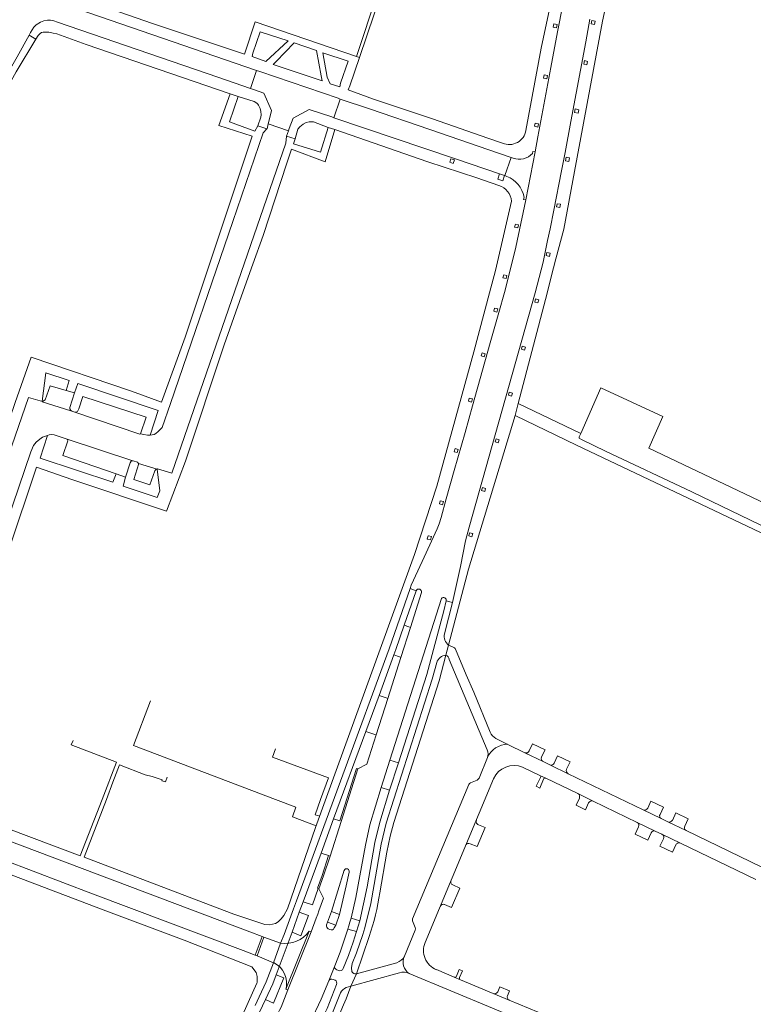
# Model space of a CAD drawing. Extents: x 145000 to 155000, y 457500 to 470000.
# Tile 149 of 256: x 154150 to 154362, y 460941 to 461225. Entities that reach past the tile are written whole.
import ezdxf

# ---------------------------------------------------------------- set-up
doc = ezdxf.new("R2010")
doc.units = 0
doc.header["$LTSCALE"] = 0.2
doc.header["$MEASUREMENT"] = 0
doc.layers.add('kant verharding', color=252, linetype='Continuous', lineweight=0)

msp = doc.modelspace()

# ---------------------------------------------------------------- linework, layer by layer
at = {"layer": 'kant verharding', "lineweight": 0}
for p, q in [((154315, 461225.57), (154314.73, 461223.93)), ((154313.81, 461219), (154314.73, 461223.93)), ((154154.72, 461219.76), (154152.77, 461220.93)), ((154303.74, 461211.62), (154305.68, 461221.92)), ((154313.81, 461219), (154309.53, 461195.96)), ((154248.4, 461214.49), (154247.52, 461214.78)), ((154303.74, 461211.62), (154299.94, 461191.55)), ((154218.56, 461210.78), (154216.88, 461205.52)), ((154219.58, 461210.44), (154218.56, 461210.78)), ((154242.15, 461202.72), (154219.58, 461210.44)), ((154210.96, 461204.02), (154213.23, 461203.25)), ((154217.74, 461205.23), (154216.88, 461205.52)), ((154242.79, 461202.5), (154240.97, 461197.1)), ((154242.79, 461202.5), (154242.15, 461202.72)), ((154240.97, 461197.1), (154240.32, 461197.32)), ((154221.55, 461193.84), (154218.93, 461194.72)), ((154221.97, 461195.33), (154222.15, 461196.04)), ((154221.97, 461195.33), (154227.78, 461193.3)), ((154239.31, 461194.31), (154241.26, 461193.72)), ((154276.13, 461185.23), (154240.97, 461197.1)), ((154307.85, 461187.02), (154309.53, 461195.96)), ((154227.78, 461193.3), (154227.22, 461191.77)), ((154229.73, 461191.04), (154227.22, 461191.77)), ((154228.04, 461194.01), (154227.78, 461193.3)), ((154299.94, 461191.55), (154299.15, 461187.27)), ((154285.52, 461191.17), (154289.76, 461189.74)), ((154292.22, 461185.62), (154285.74, 461187.8)), ((154296.44, 461173.35), (154299.15, 461187.27)), ((154227.34, 461183.99), (154220.46, 461163.08)), ((154276.13, 461185.23), (154288.88, 461180.88)), ((154290.45, 461180.35), (154292.22, 461185.62)), ((154292.8, 461185.45), (154292.22, 461185.62)), ((154290.29, 461180.37), (154288.88, 461180.88)), ((154290.29, 461180.37), (154290.45, 461180.35)), ((154290.45, 461180.35), (154291.02, 461180.12)), ((154288.68, 461177.47), (154282.29, 461179.72)), ((154296.08, 461171.57), (154293.57, 461159.66)), ((154296.44, 461173.35), (154296.08, 461171.57)), ((154303.52, 461165.02), (154304.58, 461170.42)), ((154291.7, 461151.87), (154293.57, 461159.66)), ((154286.2, 461132.07), (154288.67, 461140.83)), ((154286.2, 461132.07), (154281.08, 461113.86)), ((154163.47, 461118.29), (154165.96, 461117.57)), ((154278.89, 461106.15), (154281.08, 461113.86)), ((154293.38, 461111.01), (154294.22, 461114.45)), ((154312.38, 461105.86), (154294.22, 461114.45)), ((154278.89, 461106.15), (154275.79, 461095.12)), ((154163.53, 461104.31), (154182.8, 461097.91)), ((154182.8, 461097.91), (154182.91, 461097.92)), ((154182.91, 461097.92), (154182.8, 461097.91)), ((154184.45, 461097.18), (154189.81, 461095.55)), ((154273.47, 461086.93), (154275.79, 461095.12)), ((154180.69, 461093.2), (154177.95, 461094.14)), ((154267.09, 461070.12), (154266.47, 461068.83)), ((154263.35, 461061.99), (154266.47, 461068.83)), ((154275.3, 461056.99), (154277.57, 461067.37)), ((154263.35, 461061.99), (154263, 461060.97)), ((154264.79, 461060.35), (154263, 461060.97)), ((154257.18, 461011.43), (154272.1, 461058.13)), ((154264.79, 461060.35), (154261.3, 461050.39)), ((154263.08, 461049.78), (154266.29, 461059.85)), ((154272.92, 461047.88), (154275.3, 461056.99)), ((154273.45, 461057.44), (154275.3, 461056.99)), ((154263.08, 461049.78), (154260.35, 461041.11)), ((154262.65, 461049.91), (154261.3, 461050.39)), ((154262.65, 461049.91), (154263.08, 461049.78)), ((154273.36, 461041.71), (154274.15, 461044.67)), ((154274.15, 461044.67), (154275.49, 461044.1)), ((154276.1, 461043.5), (154279.18, 461036.04)), ((154258.28, 461041.82), (154254.01, 461030.08)), ((154256.53, 461029.26), (154260.35, 461041.11)), ((154259.9, 461041.28), (154258.28, 461041.82)), ((154260.35, 461041.11), (154259.9, 461041.28)), ((154285.3, 461014.35), (154274.33, 461040.54)), ((154279.18, 461036.04), (154281.39, 461031.03)), ((154254.01, 461030.08), (154250.17, 461019.71)), ((154256.53, 461029.26), (154253.19, 461018.72)), ((154256.12, 461029.39), (154254.01, 461030.08)), ((154256.12, 461029.39), (154256.53, 461029.26)), ((154281.39, 461031.03), (154286.18, 461019.49)), ((154250.17, 461019.71), (154240.89, 460994.42)), ((154252.79, 461018.82), (154250.17, 461019.71)), ((154250.48, 461010.27), (154253.19, 461018.72)), ((154253.19, 461018.72), (154252.79, 461018.82)), ((154287.84, 461017.7), (154291.28, 461015.97)), ((154296.15, 461013.56), (154291.28, 461015.97)), ((154297.47, 461014.1), (154298.44, 461016.11)), ((154302.08, 461014.37), (154298.44, 461016.11)), ((154285.35, 461012.13), (154282.99, 461006.17)), ((154296.15, 461013.56), (154301.51, 461010.99)), ((154301.04, 461012.31), (154302.08, 461014.37)), ((154304.66, 461010.57), (154305.63, 461012.68)), ((154309.27, 461010.92), (154305.63, 461012.68)), ((154247.9, 461008.93), (154250.48, 461010.27)), ((154254.67, 461003.49), (154257.18, 461011.43)), ((154259.63, 461010.66), (154257.07, 461002.7)), ((154259.63, 461010.66), (154257.18, 461011.43)), ((154295.56, 461009.39), (154300.73, 461006.9)), ((154303.59, 461009.97), (154301.51, 461010.99)), ((154303.59, 461009.97), (154308.74, 461007.48)), ((154308.25, 461008.79), (154309.27, 461010.92)), ((154243.06, 460993.7), (154247.9, 461008.93)), ((154300.73, 461006.42), (154299.42, 461003.84)), ((154302.27, 461006.17), (154300.73, 461006.9)), ((154330.38, 460997.05), (154308.74, 461007.48)), ((154267.36, 460958.71), (154287.15, 461005.98)), ((154299.42, 461003.84), (154300.49, 461003.32)), ((154301.61, 461005.94), (154300.49, 461003.32)), ((154302.27, 461006.17), (154311.51, 461001.79)), ((154257.07, 461002.7), (154254.67, 461003.49)), ((154315.96, 460999.57), (154311.51, 461001.79)), ((154311.96, 461000.41), (154311, 460998.39)), ((154311, 460998.39), (154313.72, 460997.06)), ((154314.64, 460999.06), (154313.72, 460997.06)), ((154315.96, 460999.57), (154328.73, 460993.41)), ((154331.73, 460997.5), (154332.63, 460999.56)), ((154336.27, 460997.81), (154332.63, 460999.56)), ((154330.38, 460997.05), (154335.64, 460994.5)), ((154335.3, 460995.71), (154336.27, 460997.81)), ((154338.9, 460994), (154339.87, 460996.17)), ((154343.45, 460994.39), (154339.87, 460996.17)), ((154240.89, 460994.42), (154237.3, 460984.51)), ((154243.06, 460993.7), (154239.84, 460983.67)), ((154240.89, 460994.42), (154242.63, 460993.87)), ((154282.8, 460992.72), (154284.67, 460991.94)), ((154333.93, 460990.89), (154328.73, 460993.41)), ((154337.59, 460993.6), (154335.64, 460994.5)), ((154337.59, 460993.6), (154342.89, 460991.05)), ((154342.49, 460992.35), (154343.45, 460994.39)), ((154282.41, 460986.45), (154284.67, 460991.94)), ((154329.08, 460992.15), (154328.09, 460990.04)), ((154328.09, 460990.04), (154331.73, 460988.26)), ((154332.7, 460990.38), (154331.73, 460988.26)), ((154333.93, 460990.89), (154335.85, 460989.98)), ((154341.24, 460987.4), (154335.85, 460989.98)), ((154364.58, 460980.59), (154342.89, 460991.05)), ((154282.41, 460986.45), (154280.38, 460987.25)), ((154335.28, 460986.57), (154336.3, 460988.66)), ((154335.28, 460986.57), (154338.9, 460984.78)), ((154339.88, 460986.9), (154338.9, 460984.78)), ((154341.24, 460987.4), (154363, 460976.91)), ((154237.3, 460984.51), (154232.05, 460970.47)), ((154239.4, 460983.82), (154237.3, 460984.51)), ((154239.4, 460983.82), (154239.84, 460983.67)), ((154243.96, 460979.55), (154240.26, 460967.61)), ((154275.32, 460975.32), (154277.34, 460974.37)), ((154236.65, 460974.21), (154236.42, 460974.3)), ((154237.93, 460971.53), (154236.65, 460974.21)), ((154274.94, 460968.83), (154277.34, 460974.37)), ((154229.29, 460968.44), (154230.13, 460970.76)), ((154232.05, 460970.47), (154230.94, 460967.44)), ((154274.94, 460968.83), (154273, 460969.69)), ((154226.53, 460960.97), (154229.29, 460968.44)), ((154228.9, 460961.65), (154230.94, 460967.44)), ((154230.94, 460967.44), (154233.62, 460966.52)), ((154240.26, 460967.61), (154239.14, 460964.55)), ((154240.26, 460967.61), (154242.56, 460966.78)), ((154241.49, 460963.71), (154242.56, 460966.78)), ((154235.84, 460965.72), (154234.41, 460961.79)), ((154239.14, 460964.55), (154238.83, 460963.77)), ((154241.49, 460963.71), (154239.14, 460964.55)), ((154248.46, 460964.91), (154245.96, 460965.68)), ((154248.46, 460964.91), (154247.54, 460961.84)), ((154216.65, 460961.78), (154220.17, 460960.45)), ((154228.9, 460961.65), (154224.3, 460949.34)), ((154225.49, 460958.52), (154226.53, 460960.97)), ((154233.84, 460961.97), (154227.1, 460945.2)), ((154227.64, 460945), (154234.41, 460961.79)), ((154234.41, 460961.79), (154233.84, 460961.97)), ((154239.33, 460962.62), (154239.76, 460962.43)), ((154241.07, 460962.89), (154241.49, 460963.71)), ((154245.03, 460962.57), (154247.54, 460961.84)), ((154249.9, 460962.9), (154249.6, 460961.96)), ((154264.51, 460962.26), (154261.37, 460954.74)), ((154220.17, 460960.45), (154218.22, 460955.05)), ((154220.72, 460960.27), (154218.74, 460954.83)), ((154220.17, 460960.45), (154220.72, 460960.27)), ((154220.72, 460960.27), (154225.49, 460958.52)), ((154225.49, 460958.52), (154223.52, 460952.86)), ((154247.48, 460949.63), (154251.18, 460960.38)), ((154218.22, 460955.05), (154214.69, 460956.36)), ((154218.74, 460954.83), (154218.22, 460955.05)), ((154223.52, 460952.86), (154218.74, 460954.83)), ((154259.13, 460952.85), (154247.48, 460949.63)), ((154241.19, 460951.93), (154239.46, 460947.57)), ((154241.8, 460950.77), (154242.32, 460950.58)), ((154259.91, 460949.94), (154245.82, 460946.05)), ((154245.82, 460946.05), (154247.48, 460949.63)), ((154298.86, 460934.7), (154262.77, 460949.71)), ((154275.78, 460948.66), (154270.6, 460950.84)), ((154276.4, 460948.94), (154277.2, 460950.89)), ((154278.13, 460950.46), (154277.2, 460950.89)), ((154277.33, 460948.58), (154278.13, 460950.46)), ((154241.28, 460947.82), (154240.77, 460948.03)), ((154275.78, 460948.66), (154277.58, 460947.9)), ((154286.99, 460943.93), (154277.58, 460947.9)), ((154227.1, 460945.2), (154227.64, 460945)), ((154244.55, 460945.68), (154245.82, 460946.05)), ((154286.99, 460943.93), (154291.7, 460942.01)), ((154288.36, 460944.46), (154288.95, 460945.87)), ((154291.75, 460944.69), (154288.95, 460945.87)), ((154291.15, 460943.32), (154291.75, 460944.69)), ((154218.14, 460940.49), (154219.3, 460942.95)), ((154218.51, 460936.57), (154221.17, 460942.19)), ((154300.07, 460938.51), (154291.7, 460942.01))]:
    msp.add_line(p, q, dxfattribs=at)
at = {"layer": 'kant verharding', "lineweight": 0, "flags": 128}
for points in [[(154294.22, 461114.45), (154302.63, 461146.43), (154303.79, 461151.11), (154305.17, 461156.29), (154307.43, 461164.85), (154310.6, 461181.55), (154318.62, 461224.98), (154321.93, 461240.18), (154322.74, 461243.08)], [(154296.5, 461193.42), (154300.95, 461217.23), (154306.48, 461243.43), (154306.5, 461244.1), (154306.37, 461245.04)], [(154308.63, 461244.67), (154308.25, 461238.71), (154307.81, 461234.21), (154307.18, 461229.76), (154305.68, 461221.92)], [(154218.56, 461210.78), (154164.19, 461229.48), (154162.98, 461230.05), (154162.06, 461230.74), (154161.62, 461231.5), (154161.33, 461232.27), (154161.12, 461233.14), (154161.03, 461234.24), (154161.13, 461235.31), (154162.45, 461237.91), (154163.23, 461239.26)], [(154247.52, 461214.78), (154218.17, 461224.83), (154215.1, 461215.42), (154188.48, 461224.35), (154174.36, 461229.24), (154167.06, 461232.1), (154166.34, 461232.67), (154165.73, 461233.32), (154165.42, 461233.84), (154164.98, 461235.26), (154165.14, 461236.22), (154165.96, 461237.75)], [(154247.52, 461214.78), (154253.52, 461232.9), (154247.49, 461234.99), (154243.41, 461236.3), (154242.08, 461236.76), (154242.41, 461237.64), (154253.13, 461234.01), (154254.76, 461233.4), (154248.4, 461214.49)], [(154216.88, 461205.52), (154207.43, 461208.81), (154161.05, 461224.76), (154159.93, 461225.09), (154158.99, 461225.26), (154158.07, 461225.29), (154157.02, 461225.08), (154156.13, 461224.7), (154154.86, 461223.97), (154154.16, 461223.23), (154153.21, 461221.72), (154152.77, 461220.93)], [(154305.32, 461223.09), (154305.51, 461224.03), (154304.57, 461224.22), (154304.37, 461223.25), (154305.32, 461223.09)], [(154316.34, 461224.04), (154315.34, 461224.21), (154315.53, 461225.2), (154316.49, 461225), (154316.34, 461224.04)], [(154152.77, 461220.93), (154149.32, 461214.68), (154142.58, 461203.01), (154132.41, 461186.14), (154121.02, 461169.06), (154113.84, 461158.68), (154102.06, 461142.71), (154091.13, 461128.81), (154078.06, 461113.26), (154065.4, 461099.09), (154050.02, 461082.49), (154031.27, 461063.43), (154019.64, 461052.37)], [(154210.96, 461204.02), (154169.28, 461218.23), (154160.85, 461221.31), (154159.76, 461221.57), (154158.46, 461221.78), (154156.91, 461221.81), (154156.37, 461221.72), (154155.96, 461221.46), (154155.38, 461220.86), (154154.72, 461219.76)], [(154217.54, 461215.8), (154219.6, 461221.94), (154227.74, 461219.31), (154221.25, 461213.3), (154217.3, 461214.78), (154217.54, 461215.8)], [(154154.72, 461219.76), (154149.03, 461210.34), (154140.17, 461194.58), (154135.07, 461186.16), (154126.05, 461172.34), (154108.44, 461147.66), (154103.72, 461141.22), (154097.56, 461133.3), (154072.98, 461104.27), (154068.66, 461099.28), (154060.68, 461090.59), (154034.43, 461063.19), (154024.7, 461053.29), (154022.29, 461050.96), (154021.67, 461050.24)], [(154224.24, 461213.36), (154229.43, 461218.77), (154235.93, 461216.56), (154237.25, 461209.16), (154237.58, 461207.75), (154223.4, 461212.49), (154224.24, 461213.36)], [(154239.03, 461208.79), (154237.73, 461215.88), (154245.06, 461213.48), (154242.89, 461207.1), (154242.64, 461206.03), (154239.85, 461206.92), (154239.03, 461208.79)], [(154285.52, 461191.17), (154269.49, 461196.74), (154252.42, 461202.49), (154245.04, 461205.15), (154245.59, 461206.29), (154248.4, 461214.49)], [(154313.23, 461212.62), (154314.17, 461212.43), (154314.36, 461213.39), (154313.41, 461213.63), (154313.23, 461212.62)], [(154302.55, 461208.35), (154301.58, 461208.55), (154301.79, 461209.49), (154302.73, 461209.29), (154302.55, 461208.35)], [(154210.96, 461204.02), (154207.7, 461194.82), (154217.27, 461191.73), (154197.89, 461133.63), (154191.13, 461114.91), (154182.43, 461118.05), (154153.35, 461127.89), (154148.77, 461114.78), (154141.27, 461092.96), (154137.18, 461080.53), (154118.13, 461024.53), (154113.29, 461010.45), (154112.25, 461008.76), (154112.07, 461008.58)], [(154213.23, 461203.25), (154210.73, 461195.91), (154218.07, 461193.23), (154218.93, 461194.72)], [(154218.93, 461194.72), (154219.79, 461197.24), (154219.89, 461197.89), (154219.81, 461198.85), (154219.63, 461199.72), (154219.13, 461200.76), (154218.92, 461201.06), (154218.62, 461201.35), (154217.91, 461201.76), (154213.23, 461203.25)], [(154222.15, 461196.04), (154222.94, 461199.19), (154220.7, 461204.2), (154217.74, 461205.23)], [(154285.74, 461187.8), (154268.75, 461193.67), (154251.3, 461199.65), (154242.79, 461202.5)], [(154240.32, 461197.32), (154233.79, 461199.5), (154229.16, 461197), (154228.04, 461194.01)], [(154310.59, 461198.65), (154311.57, 461198.46), (154311.77, 461199.41), (154310.79, 461199.62), (154310.59, 461198.65)], [(154221.55, 461193.84), (154221.62, 461193.91), (154221.97, 461195.33)], [(154229.73, 461191.04), (154229.3, 461189.53), (154237.11, 461187.14), (154239.31, 461194.31)], [(154239.31, 461194.31), (154235.05, 461195.88), (154234.63, 461195.91), (154233.81, 461195.89), (154232.9, 461195.68), (154232.07, 461195.21), (154231.07, 461194.5), (154230.51, 461193.75), (154229.73, 461191.04)], [(154299.91, 461194.38), (154298.98, 461194.61), (154299.15, 461195.5), (154300.1, 461195.37), (154299.91, 461194.38)], [(154187.79, 461105.36), (154188.94, 461105.54), (154189.5, 461105.8), (154190.15, 461106.36), (154191.27, 461107.56), (154193.67, 461114.5), (154211.76, 461167.07), (154220.49, 461192.75), (154221.55, 461193.84)], [(154227.22, 461191.77), (154227.04, 461189.77), (154212.26, 461147.08), (154194.11, 461094.37), (154189.98, 461095.58), (154189.81, 461095.55)], [(154227.34, 461183.99), (154228.69, 461187.96), (154238.42, 461184.32), (154241.26, 461193.72)], [(154241.26, 461193.72), (154268.16, 461184.35), (154282.29, 461179.72)], [(154299.15, 461187.27), (154298.54, 461187.37), (154298.42, 461186.78)], [(154307.85, 461187.02), (154306.82, 461181.71), (154304.58, 461170.42)], [(154275.83, 461184.88), (154274.82, 461185.22), (154274.53, 461184.21), (154275.48, 461183.87), (154275.83, 461184.88)], [(154308.91, 461184.46), (154307.95, 461184.68), (154308.14, 461185.65), (154309.08, 461185.5), (154308.91, 461184.46)], [(154288.88, 461180.88), (154288.38, 461179.31), (154289.79, 461178.85), (154290.29, 461180.37)], [(154227.53, 460968.42), (154235.67, 460991.94), (154264.31, 461070.85), (154270.75, 461090.64), (154281.43, 461129.4), (154285.97, 461146.45), (154287.75, 461152.91), (154292.33, 461173)], [(154295.97, 461174.17), (154295.84, 461173.46), (154296.44, 461173.35)], [(154306.28, 461171.15), (154305.38, 461171.35), (154305.56, 461172.24), (154306.47, 461172.07), (154306.28, 461171.15)], [(154293.46, 461166.33), (154294.38, 461166.14), (154294.17, 461165.25), (154293.24, 461165.44), (154293.46, 461166.33)], [(154124.12, 461004.59), (154124.26, 461005.29), (154130.98, 461025.67), (154139.82, 461052.08), (154146.82, 461071.87), (154154.96, 461096.08), (154165.14, 461092.54), (154192.52, 461083.38), (154198, 461097.85), (154209.26, 461131.49), (154214.25, 461145.59), (154217.53, 461154.72), (154220.46, 461163.08)], [(154303.52, 461165.02), (154302.76, 461161.58), (154301.45, 461155.37), (154299.2, 461146.49), (154280.05, 461078.75), (154279.05, 461074.81), (154277.57, 461067.37)], [(154302.39, 461157.23), (154302.58, 461158.15), (154303.54, 461157.96), (154303.33, 461157.01), (154302.39, 461157.23)], [(154291.7, 461151.87), (154290.31, 461146.57), (154288.67, 461140.83)], [(154290.77, 461150.59), (154289.86, 461150.78), (154290.08, 461151.67), (154290.97, 461151.47), (154290.77, 461150.59)], [(154299.98, 461143.57), (154299.08, 461143.81), (154299.3, 461144.7), (154300.24, 461144.5), (154299.98, 461143.57)], [(154287.18, 461141.17), (154287.44, 461142.08), (154288.34, 461141.81), (154288.09, 461140.92), (154287.18, 461141.17)], [(154284.46, 461128.02), (154283.53, 461128.22), (154283.81, 461129.15), (154284.73, 461128.88), (154284.46, 461128.02)], [(154296.12, 461129.88), (154295.23, 461130.15), (154295.46, 461131.05), (154296.4, 461130.82), (154296.12, 461129.88)], [(154163.47, 461118.29), (154164.39, 461121.09), (154157.61, 461123.39), (154156.55, 461115.14)], [(154115.5, 461008.35), (154129.85, 461050.07), (154141.95, 461085.45), (154152.6, 461116.25), (154156.71, 461115.1), (154157.4, 461115.55), (154158.93, 461119.61), (154163.47, 461118.29)], [(154165.96, 461117.57), (154164.58, 461113.34), (154164.6, 461112.91), (154164.88, 461112.46), (154165.11, 461112.33)], [(154165.96, 461117.57), (154166.86, 461120.24), (154190.13, 461112.48), (154187.79, 461105.36)], [(154292.36, 461116.59), (154291.45, 461116.87), (154291.68, 461117.72), (154292.62, 461117.5), (154292.36, 461116.59)], [(154436.99, 461062.01), (154434.6, 461061.45), (154431.64, 461061.1), (154429.76, 461060.94), (154426.14, 461060.85), (154424.03, 461060.85), (154421.97, 461060.96), (154419.73, 461061.29), (154415.45, 461062.34), (154413.9, 461062.9), (154403.68, 461067.76), (154365.92, 461085.44), (154332.08, 461101.6), (154336.13, 461110.77), (154318.21, 461119.02), (154312.38, 461105.86)], [(154165.11, 461112.33), (154164.86, 461112.35), (154156.61, 461114.99), (154156.71, 461115.1)], [(154165.11, 461112.33), (154165.27, 461112.22), (154165.78, 461112.09), (154166.3, 461112.03), (154166.79, 461112.17), (154167.2, 461112.96), (154168.3, 461116.55), (154186.61, 461110.51), (154185.05, 461105.75)], [(154280.77, 461114.9), (154279.87, 461115.16), (154280.11, 461116.07), (154281.01, 461115.81), (154280.77, 461114.9)], [(154165.78, 461112.09), (154184.84, 461105.66), (154185.05, 461105.75)], [(154274.15, 461044.67), (154279.9, 461066.6), (154293.38, 461111.01)], [(154293.38, 461111.01), (154311.11, 461102.46), (154409.89, 461055.61)], [(154158.14, 461105.27), (154156.7, 461104.75), (154155.89, 461104.22), (154154.85, 461103.29), (154154.11, 461102.39), (154153.34, 461100.54), (154134.08, 461044.38), (154125.79, 461020.05), (154121.3, 461006.37)], [(154158.14, 461105.27), (154155.98, 461098.72), (154177.06, 461091.72), (154177.95, 461094.14)], [(154163.53, 461104.31), (154160.05, 461105.46), (154159.4, 461105.5), (154158.55, 461105.4), (154158.14, 461105.27)], [(154177.95, 461094.14), (154162.51, 461099.47), (154164, 461103.72), (154163.89, 461104.05), (154163.53, 461104.31)], [(154185.05, 461105.75), (154185.96, 461105.49), (154187.04, 461105.31), (154187.79, 461105.36)], [(154288.52, 461103.11), (154287.64, 461103.39), (154287.9, 461104.28), (154288.8, 461104.03), (154288.52, 461103.11)], [(154312.38, 461105.86), (154311.95, 461104.88), (154311.95, 461104.47), (154312.54, 461104.12), (154319.51, 461100.74), (154344.47, 461088.97), (154367.09, 461078.08), (154392.36, 461066.25), (154406.83, 461059.35), (154411.08, 461057.47), (154413.53, 461056.54), (154417.92, 461055.25), (154421.31, 461054.74), (154422.77, 461054.73), (154424.32, 461054.79), (154428.68, 461054.76), (154433.2, 461055.13), (154436.92, 461055.89), (154438.46, 461056.28), (154440.2, 461056.83), (154441.33, 461057.27), (154443.38, 461057.48), (154444.32, 461057.39)], [(154276.62, 461100.28), (154275.76, 461100.54), (154276.02, 461101.45), (154276.89, 461101.21), (154276.62, 461100.28)], [(154182.8, 461097.91), (154182.27, 461097.79), (154182.06, 461097.31), (154180.69, 461093.2)], [(154184.45, 461097.18), (154184.13, 461097.55), (154182.91, 461097.92)], [(154180.69, 461093.2), (154179.99, 461090.59), (154189.88, 461087.31), (154190.57, 461089.2), (154189.81, 461095.55)], [(154189.81, 461095.55), (154189.42, 461095.46), (154189.14, 461095.03), (154187.7, 461090.96), (154183.12, 461092.54), (154184.51, 461097.12), (154184.45, 461097.18)], [(154283.67, 461089.3), (154283.92, 461090.21), (154284.83, 461089.95), (154284.59, 461089.05), (154283.67, 461089.3)], [(154273.47, 461086.93), (154271.98, 461081.58), (154271.37, 461079.71), (154270.8, 461078.29), (154267.09, 461070.12)], [(154271.51, 461085.52), (154271.72, 461086.4), (154272.66, 461086.14), (154272.38, 461085.23), (154271.51, 461085.52)], [(154268.08, 461075.29), (154267.93, 461075.33), (154268.18, 461076.27), (154268.34, 461076.25)], [(154268.34, 461076.25), (154269.15, 461076), (154268.86, 461075.07), (154268.08, 461075.29)], [(154279.96, 461076.23), (154280.22, 461077.13), (154281.14, 461076.88), (154280.86, 461075.95), (154279.96, 461076.23)], [(154263, 461060.97), (154256.91, 461043.56), (154230.13, 460970.76)], [(154273.45, 461057.44), (154272.75, 461054.52), (154267.8, 461036.12), (154259.63, 461010.66)], [(154261.3, 461050.39), (154258.87, 461043.39), (154258.28, 461041.82)], [(154254.26, 460973.08), (154256.27, 460984.8), (154257.22, 460989.42), (154258.31, 460993.4), (154271.4, 461034.35), (154273.36, 461041.71)], [(154249.9, 460962.9), (154251.61, 460969.93), (154252.64, 460975.46), (154254.67, 460987.12), (154256.1, 460993.15), (154269.41, 461034.77), (154270.72, 461039.59)], [(154224.11, 461000), (154183.02, 461015.66), (154187.91, 461028.57)], [(154173.89, 461000), (154178.11, 461010.8), (154164.94, 461015.87), (154165.52, 461017.07)], [(154237.13, 461000), (154239.38, 461006.27), (154223.2, 461012.24), (154224.03, 461014.66)], [(154192.72, 461006.49), (154192.22, 461005.16), (154191.14, 461005.42), (154191.24, 461005.7), (154188.43, 461006.71), (154186.41, 461007.16), (154178.98, 461010.05), (154177.04, 461005.07), (154175.15, 461000)], [(154247.9, 461008.93), (154247.45, 461009.03), (154242.63, 460993.87)], [(154279.98, 461004.35), (154263.73, 460965.57), (154263.67, 460965.24), (154263.72, 460964.92), (154264.5, 460962.99), (154264.55, 460962.61), (154264.51, 460962.26)], [(154282.99, 461006.17), (154282.72, 461005.87), (154282.38, 461005.66), (154280.44, 461004.83)], [(154245.96, 460965.68), (154247.35, 460971.66), (154250.11, 460986.87), (154251.36, 460992.71), (154254.67, 461003.49)], [(154248.46, 460964.91), (154250.6, 460974.78), (154252.77, 460987.57), (154254.21, 460993.43), (154257.07, 461002.7)], [(154125.82, 461000), (154126.08, 460999.77), (154127.07, 460999.14), (154138.53, 460994.66), (154167.53, 460983.75), (154173.89, 461000)], [(154227.53, 460968.42), (154226.45, 460966.48), (154225.74, 460965.52), (154224.88, 460964.63), (154224.1, 460964.14), (154222.3, 460963.75), (154220.97, 460963.89), (154212.06, 460966.89), (154168.73, 460983.36), (154175.15, 461000)], [(154235.84, 460992.42), (154228.96, 460995.02), (154229.96, 460997.77), (154224.11, 461000)], [(154236.86, 460995.22), (154235.55, 460995.62), (154237.13, 461000)], [(154127.92, 460995.42), (154137.65, 460991.59), (154216.65, 460961.78)], [(154125.86, 460989.84), (154136.74, 460985.82), (154171.16, 460972.71), (154214.69, 460956.36)], [(154117.54, 460984.25), (154118.42, 460986.51), (154119.15, 460987.35), (154119.67, 460987.83), (154120.23, 460987.92), (154122.31, 460987.43), (154127.31, 460985.8), (154139.41, 460981.29), (154174.21, 460968.1), (154197.63, 460959.41), (154217.26, 460951.64), (154218.51, 460950.03), (154218.77, 460948.82), (154218.73, 460947.17), (154218.63, 460946.95)], [(154236.42, 460974.3), (154236.26, 460974.39), (154237.56, 460978.08), (154239.4, 460983.82)], [(154239.84, 460983.67), (154237.99, 460977.95), (154236.65, 460974.21)], [(154242.56, 460966.78), (154244.52, 460975.03), (154245.38, 460979.05)], [(154236.42, 460974.3), (154234.73, 460969.53), (154232.05, 460970.47)], [(154235.84, 460965.72), (154236.3, 460966.92), (154236.6, 460967.87), (154237.93, 460971.53)], [(154233.62, 460966.52), (154231.36, 460960.64), (154228.9, 460961.65)], [(154245.03, 460962.57), (154245.29, 460963.5), (154245.61, 460964.52), (154245.96, 460965.68)], [(154241.19, 460951.93), (154242.78, 460955.86), (154245.03, 460962.57)], [(154243.64, 460951.13), (154245.16, 460954.94), (154246.53, 460958.76), (154247.54, 460961.84)], [(154249.6, 460961.96), (154249.3, 460961), (154247.46, 460955.75), (154246.22, 460952.59), (154246.01, 460951.33), (154246.18, 460950.35)], [(154219.3, 460942.95), (154221.35, 460947.31), (154223.52, 460952.86)], [(154170.63, 460840.45), (154181.24, 460867.22), (154186.09, 460878.12), (154196.56, 460900.52), (154209.15, 460926.54), (154213.28, 460934.88), (154218.63, 460946.95)], [(154221.17, 460942.19), (154223.49, 460941.11), (154226.43, 460948.47), (154224.3, 460949.34)], [(154224.3, 460949.34), (154223.3, 460946.74), (154221.17, 460942.19)], [(154234.12, 460935.59), (154237.27, 460942.32), (154239.46, 460947.57)], [(154227.64, 460945), (154225.67, 460940.04), (154225.21, 460939.11), (154224.78, 460938.18), (154218.79, 460925.74)], [(154234.12, 460935.59), (154236.41, 460934.4), (154239, 460939.64), (154241.75, 460946.53)]]:
    msp.add_lwpolyline(points, dxfattribs=at)
at = {"layer": 'kant verharding', "lineweight": 0}
for centre, radius, start, end in [((154291.68, 461194.24), 4.9, 246.9102, 350.3737), ((154294.66, 461190.12), 5.03, 248.2542, 318.3359), ((154288.13, 461172.68), 7.99, 10.7238, 68.7263), ((154287.33, 461172.64), 5.01, 4.0915, 74.3938), ((154265.53, 461060.07), 0.789, 344.0101, 159.4186), ((154272.68, 461057.6), 0.789, 348.1157, 137.7446), ((154275.95, 461047.2), 3.1, 167.4369, 234.5854), ((154275.09, 461043.1), 1.08, 21.4249, 68.1957), ((154273.54, 461038.78), 2.94, 93.54, 163.9699), ((154272.53, 461040.04), 1.87, 15.526, 63.6336), ((154289.52, 461020.93), 3.64, 203.2688, 242.4447), ((154291.29, 461009.46), 6.52, 90.0303, 155.7681), ((154282.87, 461013.19), 2.69, 336.8992, 25.6801), ((154296.53, 461014.51), 1.03, 248.5459, 336.4463), ((154301.91, 461011.87), 0.973, 153.3577, 245.477), ((154293.09, 461003.39), 6.49, 67.6739, 156.4166), ((154303.74, 461010.95), 0.995, 261.0864, 337.2223), ((154300.49, 461006.66), 0.34, 315.6445, 45.3104), ((154309.2, 461008.4), 1.03, 157.4622, 243.3433), ((154280.73, 461004.09), 0.792, 111.0901, 160.9711), ((154302.06, 461005.73), 0.494, 64.0822, 154.5441), ((154310.97, 461000.85), 1.08, 335.9413, 60.0783), ((154315.56, 460998.64), 1.01, 66.6285, 155.5865), ((154330.82, 460997.98), 1.03, 244.8718, 332.2528), ((154336.07, 460995.28), 0.886, 150.6444, 240.5802), ((154283.08, 460993.65), 0.967, 159.5432, 253.5507), ((154328.27, 460992.61), 0.924, 330.0134, 60.5581), ((154337.99, 460994.62), 1.1, 248.627, 325.9111), ((154343.26, 460991.87), 0.905, 148.3102, 245.8705), ((154333.57, 460990.02), 0.944, 68.015, 157.5562), ((154335.42, 460989.09), 0.986, 333.8132, 64.0162), ((154279.97, 460986.41), 0.934, 63.985, 163.6874), ((154340.79, 460986.52), 0.986, 63.1574, 157.0804), ((154244.65, 460979.25), 0.754, 344.3699, 156.8092), ((154275.76, 460976.2), 0.987, 152.0418, 243.5464), ((154178.8, 460984.63), 76.34, 341.4767, 351.3031), ((154272.62, 460968.88), 0.895, 64.4429, 163.019), ((154239.91, 460963.56), 1.1, 169.0089, 238.4167), ((154226.91, 460966.9), 8.5, 260.3463, 324.5588), ((154240.18, 460963.32), 0.99, 245.0556, 334.1355), ((154272.89, 460956.38), 6, 157.1995, 247.5066), ((154220.62, 460946.84), 6.69, 345.863, 64.2535), ((154257.92, 460956.56), 3.9, 288.0371, 332.1206), ((154264.9, 460953.01), 3.93, 153.9543, 237.1516), ((154242.12, 460951.67), 0.963, 164.7471, 250.5337), ((154242.72, 460951.49), 0.992, 246.3679, 338.8533), ((154247.21, 460950.68), 1.08, 197.5429, 284.1674), ((154261.09, 460946.69), 3.46, 60.9329, 109.9145), ((154240.33, 460947.2), 0.942, 61.5628, 156.9202), ((154240.76, 460946.89), 1.06, 339.7192, 60.4674), ((154275.94, 460949.13), 0.494, 250.2278, 337.4925), ((154277.75, 460948.35), 0.482, 151.5568, 249.8863), ((154145.45, 460981.34), 106.39, 324.0025, 340.6246), ((154161.22, 460974.18), 87.02, 331.6228, 339.7811), ((154245.79, 460942.7), 3.23, 112.4971, 154.1148), ((154287.4, 460944.89), 1.05, 246.592, 335.6393), ((154292.07, 460942.94), 0.995, 157.2287, 248.011)]:
    msp.add_arc(centre, radius, start, end, dxfattribs=at)

doc.saveas('drawing.dxf')
